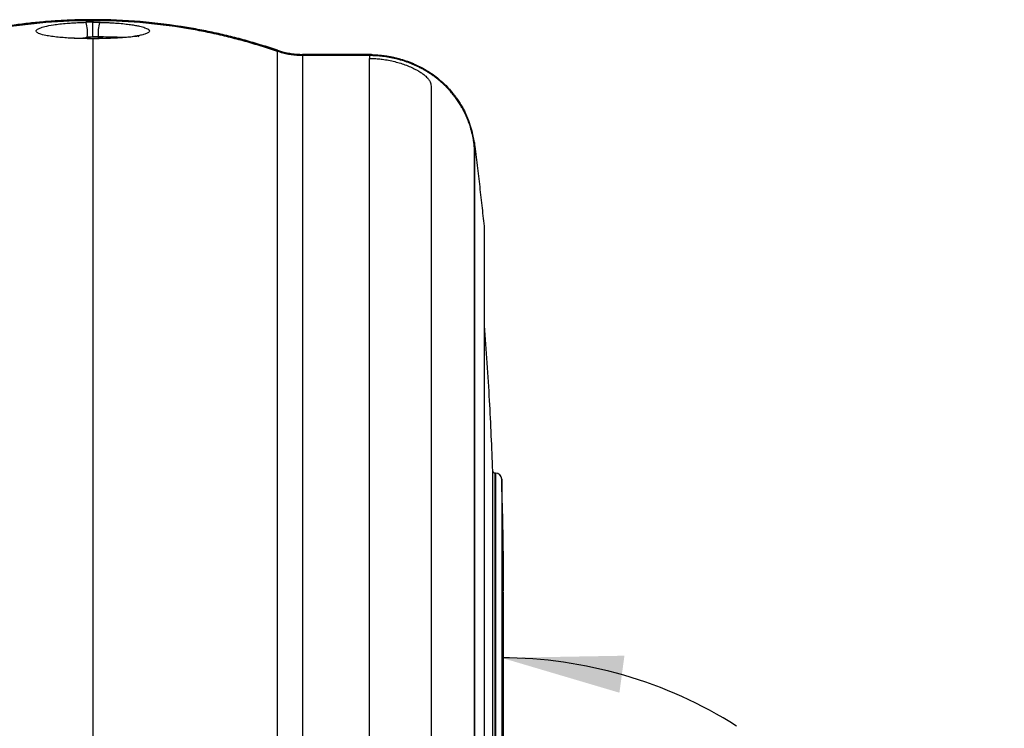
# Model space of a CAD drawing. Header units: millimetres. Extents: x 19 to 819, y 19 to 629.
# Tile 60 of 73: x 624 to 705, y 320 to 378. Entities that reach past the tile are written whole.
import ezdxf

# ---------------------------------------------------------------- set-up
doc = ezdxf.new("R2010")
doc.units = ezdxf.units.MM
doc.header["$LTSCALE"] = 3
doc.layers.add('DIMENSIONS', color=140, linetype='Continuous', lineweight=25)
doc.styles.add('SLDTEXTSTYLE0', font='TXT', dxfattribs={"width": 0.7})
doc.dimstyles.new('SLDDIMSTYLE4', dxfattribs={"dimtxt": 6.474023, "dimasz": 9.906, "dimexe": 0, "dimexo": 0.0625, "dimgap": 1.618506, "dimtad": 0, "dimtih": 1, "dimtoh": 1, "dimdec": 4, "dimlfac": 3, "dimzin": 12, "dimdsep": 46, "dimtxsty": 'SLDTEXTSTYLE0', "dimsah": 1, "dimcen": 0.09, "dimadec": 0, "dimazin": 3, "dimtfac": 1, "dimtdec": 0, "dimtofl": 0, "dimtmove": 0, "dimatfit": 3, "dimfxl": 0, "dimfrac": 2, "dimtolj": 1, "dimtzin": 12, "dimarcsym": 0})

# ---------------------------------------------------------------- blocks, each defined once
blk = doc.blocks.new('_D_6')
at = {"layer": 'DIMENSIONS'}
blk.add_line((692.363, 276.696), (704.627, 270.975), dxfattribs=at)
for start, end in [(57.59631, 90), (334.99, 15.58273)]:
    blk.add_arc((663.599, 290.115), 35.748, start, end, dxfattribs=at)
for points in [[(663.599, 325.863), (673.209, 323.018), (673.62, 326.038)], [(695.995, 275.002), (700.391, 284.009), (697.48, 284.914)]]:
    blk.add_solid(points, dxfattribs=at)
at = {"layer": 'DIMENSIONS', "char_height": 6.35, "attachment_point": 1, "style": 'SLDTEXTSTYLE0'}
for s, insert in [('115°', (682.929, 318.193)), ('SYM.', (682.694, 307.903))]:
    blk.add_mtext(s, dxfattribs=dict(at, insert=insert))

msp = doc.modelspace()

# ---------------------------------------------------------------- linework, layer by layer
for p, q in [((630.226422, 376.398982), (630.226422, 299.759516)), ((645.286625, 375.440236), (645.286625, 375.460339)), ((645.286625, 285.144239), (645.286625, 375.362844)), ((647.341214, 375.097239), (652.804749, 375.097239)), ((647.341215, 375.120169), (647.341215, 375.097239)), ((652.666399, 375.120169), (647.341215, 375.120169)), ((647.341215, 375.019696), (647.341215, 285.269135)), ((652.804749, 375.019696), (647.341215, 375.019696)), ((653.694226, 375.00389), (652.804749, 375.120032)), ((652.804749, 375.097239), (652.804749, 375.120032)), ((652.804749, 375.019696), (652.804749, 374.789021)), ((652.804749, 289.941367), (652.804749, 374.789021)), ((659.498914, 372.069918), (659.426088, 372.153005)), ((659.514339, 372.069918), (659.446759, 372.069918)), ((661.38316, 367.931678), (661.176778, 368.734359)), ((661.372049, 367.450047), (661.383194, 367.450047)), ((661.38316, 367.931678), (661.38316, 367.45658)), ((662.20587, 286.12094), (662.20587, 360.888836)), ((662.208545, 360.837415), (662.20587, 360.888836)), ((662.208545, 286.286625), (662.208545, 360.837415)), ((662.886656, 341.041949), (662.867551, 341.114691)), ((662.869071, 290.650599), (662.869071, 341.112076)), ((663.046049, 340.94115), (663.046049, 290.623267)), ((663.103611, 340.940904), (663.103611, 290.647333)), ((663.599185, 340.461185), (663.599185, 290.267576)), ((663.748552, 290.71219), (663.748552, 331.21633))]:
    msp.add_line(p, q)
at = {"flags": 128}
for points in [[(630.226422, 377.953533), (630.226422, 377.953149), (630.226422, 377.952696), (630.226422, 377.952174), (630.226422, 377.951584), (630.226422, 377.950925), (630.226422, 377.950196), (630.226422, 377.9494), (630.226422, 377.948534)], [(630.226422, 377.872201), (630.226422, 377.864996), (630.226422, 377.855291), (630.226422, 377.843087), (630.226422, 377.828383), (630.226422, 377.81118), (630.226422, 377.791479), (630.226422, 377.76928), (630.226422, 377.744583)]]:
    msp.add_lwpolyline(points, dxfattribs=at)
for centre, radius, start, end in [((627.396626, 376.956482), 2.398851, 350.19495574, 19.03756292), ((633.056218, 376.956482), 2.398851, 160.96243708, 189.80504426), ((630.221987, 372.096233), 4.429579, 89.94262721, 100.464354), ((630.230887, 372.096775), 4.429037, 79.47458099, 90.05775532), ((652.809995, 374.289293), 0.830755, 65.8894996, 90.36178313), ((663.046033, 341.118218), 0.177068, 181.98778302, 270.00516537), ((663.103657, 340.445115), 0.495789, 1.8574685, 90.00529847)]:
    msp.add_arc(centre, radius, start, end)
for points, knots in [([(630.226422, 377.953533), (630.225988, 377.953533), (629.793405, 377.953541), (628.929762, 377.941556), (627.637688, 377.887795), (626.350989, 377.798583), (625.070638, 377.674273), (623.797576, 377.515238), (622.532728, 377.321875), (621.276996, 377.09462), (620.031285, 376.833861), (618.796391, 376.540277), (617.573428, 376.213565), (616.362222, 375.857172), (615.564527, 375.592497), (615.166219, 375.460339)], [0, 0, 0, 0, 0.000084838, 0.084635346, 0.16896326, 0.253068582, 0.336951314, 0.420611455, 0.504049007, 0.587263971, 0.670256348, 0.753026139, 0.835573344, 0.917897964, 1, 1, 1, 1]), ([(615.166219, 375.440236), (615.383139, 375.513642), (615.817408, 375.660598), (616.474016, 375.869055), (617.135089, 376.068882), (617.800842, 376.259094), (618.471062, 376.439816), (619.145646, 376.610874), (619.824457, 376.772175), (620.507365, 376.923608), (621.194232, 377.065066), (621.884929, 377.196444), (623.603839, 377.496459), (626.379828, 377.842493), (628.942548, 377.948558), (630.225988, 377.948534), (630.226422, 377.948534)], [0, 0, 0, 0, 0.044997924, 0.090084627, 0.135261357, 0.180529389, 0.225890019, 0.271344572, 0.31689439, 0.362540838, 0.408285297, 0.454129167, 0.500073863, 0.749505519, 0.999915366, 1, 1, 1, 1]), ([(630.226422, 377.872201), (630.225988, 377.872201), (628.94243, 377.872225), (626.379422, 377.766095), (623.409005, 377.395627), (621.308769, 377.015187), (620.051296, 376.751102), (618.807393, 376.453888), (617.57816, 376.123414), (616.36324, 375.763308), (615.564742, 375.49617), (615.166219, 375.362844)], [0, 0, 0, 0, 0.000084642, 0.250516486, 0.499974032, 0.584119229, 0.667930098, 0.751415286, 0.83458324, 0.917442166, 1, 1, 1, 1]), ([(645.286625, 375.460339), (645.069744, 375.533153), (644.635661, 375.678889), (643.980067, 375.885482), (643.320754, 376.083383), (642.657558, 376.271635), (641.990688, 376.450388), (641.320259, 376.619496), (640.646411, 376.778895), (639.969279, 376.928503), (639.289007, 377.068242), (638.605727, 377.198038), (636.885378, 377.498364), (634.096439, 377.846582), (631.519892, 377.953557), (630.226856, 377.953533), (630.226422, 377.953533)], [0, 0, 0, 0, 0.0447650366, 0.0895963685, 0.1344939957, 0.1794579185, 0.224488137, 0.2695846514, 0.3147474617, 0.3599765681, 0.4052719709, 0.45063367, 0.4960616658, 0.7469865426, 0.9999151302, 1, 1, 1, 1]), ([(630.226422, 377.948534), (630.226856, 377.948534), (631.510395, 377.948558), (634.073359, 377.842475), (637.043747, 377.472169), (639.143983, 377.091892), (640.401467, 376.827919), (641.645384, 376.530828), (642.874635, 376.200493), (644.089575, 375.840536), (644.888093, 375.573507), (645.286625, 375.440236)], [0, 0, 0, 0, 0.000084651, 0.250516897, 0.499974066, 0.584119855, 0.66793115, 0.751416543, 0.834584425, 0.917442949, 1, 1, 1, 1]), ([(645.286625, 375.362844), (645.06971, 375.43628), (644.635452, 375.583296), (643.978856, 375.791839), (643.317795, 375.991749), (642.652053, 376.182041), (641.981843, 376.362838), (641.307268, 376.533967), (640.628465, 376.695335), (639.945563, 376.846832), (639.258702, 376.988349), (638.568009, 377.119782), (636.849096, 377.419927), (634.07308, 377.766113), (631.510316, 377.872225), (630.226856, 377.872201), (630.226422, 377.872201)], [0, 0, 0, 0, 0.044998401, 0.090085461, 0.135262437, 0.18053061, 0.225891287, 0.271345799, 0.316895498, 0.362541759, 0.408285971, 0.454129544, 0.5000739, 0.749505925, 0.999915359, 1, 1, 1, 1]), ([(630.226422, 376.398982), (630.225988, 376.398981), (629.91543, 376.398969), (629.32325, 376.406655), (628.554153, 376.436329), (627.917671, 376.475872), (627.352461, 376.525336), (626.829726, 376.588075), (626.290485, 376.678996), (625.840597, 376.799774), (625.611043, 376.937954), (625.582054, 377.09546), (625.795571, 377.247361), (626.299534, 377.405368), (626.876207, 377.518767), (627.519326, 377.605083), (628.02249, 377.654988), (628.467555, 377.688481), (628.801832, 377.708324), (629.108893, 377.72248), (629.384621, 377.732488), (629.57127, 377.736806), (629.664271, 377.738958)], [0, 0, 0, 0, 0.000081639, 0.05846259, 0.110948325, 0.154153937, 0.198685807, 0.250736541, 0.304710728, 0.39032811, 0.477571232, 0.541868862, 0.649825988, 0.720455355, 0.802325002, 0.849621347, 0.895410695, 0.921016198, 0.946232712, 0.964344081, 0.982233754, 1, 1, 1, 1]), ([(630.226422, 376.549527), (630.226376, 376.627299), (630.226335, 376.735542), (630.226286, 377.001784), (630.226279, 377.158972), (630.2263, 377.439711), (630.226327, 377.558419), (630.22638, 377.706899), (630.226405, 377.738846), (630.226422, 377.744554)], [0, 0, 0, 0, 0.25, 0.25, 0.5, 0.5, 0.75, 0.75, 1, 1, 1, 1]), ([(630.226422, 377.744583), (630.226856, 377.744583), (630.29017, 377.744584), (630.415984, 377.744146), (630.603255, 377.742335), (630.726875, 377.740082), (630.788573, 377.738958)], [0, 0, 0, 0, 0.0023060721, 0.336641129, 0.6689242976, 1, 1, 1, 1]), ([(630.788573, 377.738958), (630.85188, 377.737555), (630.978386, 377.734752), (631.165806, 377.728948), (631.351053, 377.722001), (631.533989, 377.713806), (631.714645, 377.704403), (631.893005, 377.693789), (632.069071, 377.681968), (632.383818, 377.658376), (632.819874, 377.617565), (633.303573, 377.556716), (633.711624, 377.491045), (634.12761, 377.406849), (634.598473, 377.273569), (634.865664, 377.1124), (634.854126, 376.959612), (634.687947, 376.841859), (634.411426, 376.743729), (633.962272, 376.639466), (633.386184, 376.554417), (632.692388, 376.487979), (632.040918, 376.443462), (631.222304, 376.408362), (630.571471, 376.398969), (630.226856, 376.398981), (630.226422, 376.398982)], [0, 0, 0, 0, 0.01208098, 0.024141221, 0.036211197, 0.048321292, 0.060501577, 0.072781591, 0.08519014, 0.097755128, 0.14111052, 0.185910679, 0.22489218, 0.264962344, 0.334603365, 0.446523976, 0.522495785, 0.585367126, 0.647345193, 0.699777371, 0.787614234, 0.833648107, 0.878197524, 0.935128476, 0.999918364, 1, 1, 1, 1]), ([(630.316495, 376.403217), (629.926109, 376.405374), (629.187241, 376.409457), (628.566699, 376.441072), (628.274025, 376.455983)], [0, 0, 0, 0, 0.528357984, 1, 1, 1, 1]), ([(629.760436, 376.547966), (629.806468, 376.548279), (629.883048, 376.5488), (629.988958, 376.549158), (630.098185, 376.54943), (630.176778, 376.549489), (630.226422, 376.549527)], [0, 0, 0, 0, 0.298330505, 0.496303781, 0.681832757, 1, 1, 1, 1]), ([(630.692408, 376.547966), (630.650805, 376.548249), (630.574243, 376.548768), (630.466321, 376.549154), (630.352624, 376.549443), (630.274032, 376.549496), (630.226422, 376.549527)], [0, 0, 0, 0, 0.269682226, 0.496304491, 0.694871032, 1, 1, 1, 1]), ([(630.226422, 376.398989), (630.226424, 376.406663), (630.226426, 376.417923), (630.226424, 376.401269), (630.226424, 376.395966)], [0, 0, 0, 0, 0.681578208, 1, 1, 1, 1]), ([(632.73529, 376.490344), (632.571168, 376.499685), (632.237683, 376.518665), (631.496555, 376.538954), (630.954172, 376.545032), (630.692408, 376.547966)], [0, 0, 0, 0, 0.333942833, 0.678548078, 1, 1, 1, 1]), ([(634.020471, 376.564012), (633.986391, 376.5812), (633.920433, 376.614467), (633.464461, 376.553347), (632.949489, 376.499973), (632.43778, 376.472733), (632.265557, 376.463565)], [0, 0, 0, 0, 0.279765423, 0.541456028, 0.845670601, 1, 1, 1, 1]), ([(647.341214, 375.097239), (647.264634, 375.098043), (647.111233, 375.099653), (646.881101, 375.112702), (646.650898, 375.133601), (646.420931, 375.163158), (646.19152, 375.201214), (645.962961, 375.247793), (645.73565, 375.303085), (645.509626, 375.366358), (645.361067, 375.415574), (645.286625, 375.440236)], [0, 0, 0, 0, 0.109532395, 0.219409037, 0.329651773, 0.440282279, 0.551322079, 0.662792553, 0.774714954, 0.887110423, 1, 1, 1, 1]), ([(647.341215, 375.019696), (647.263264, 375.020507), (647.107704, 375.022126), (646.875109, 375.035304), (646.643889, 375.056367), (646.414045, 375.086073), (646.185585, 375.124234), (645.95849, 375.170851), (645.732835, 375.226099), (645.508346, 375.289275), (645.360685, 375.33827), (645.286625, 375.362844)], [0, 0, 0, 0, 0.111484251, 0.222478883, 0.333152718, 0.443676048, 0.554219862, 0.664955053, 0.776051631, 0.887677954, 1, 1, 1, 1]), ([(652.804749, 375.120032), (652.781407, 375.120072), (652.736627, 375.120148), (652.689135, 375.120162), (652.666399, 375.120169)], [0, 0, 0, 0, 0.521266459, 1, 1, 1, 1]), ([(652.804749, 375.097239), (652.903061, 375.096323), (653.099684, 375.09449), (653.394287, 375.079705), (653.688247, 375.056156), (653.981269, 375.023013), (654.273061, 374.980546), (654.563324, 374.928729), (654.851764, 374.867616), (655.13808, 374.79724), (655.421975, 374.717637), (655.703147, 374.628843), (655.981294, 374.530894), (656.256116, 374.423826), (656.599995, 374.276543), (657.008323, 374.0785), (657.47319, 373.816703), (657.922347, 373.52527), (658.353958, 373.204458), (658.764994, 372.854126), (659.15607, 372.477535), (659.394579, 372.206174), (659.514339, 372.069918)], [0, 0, 0, 0, 0.038303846, 0.076607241, 0.114916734, 0.153238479, 0.191578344, 0.229942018, 0.268335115, 0.306763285, 0.345232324, 0.383748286, 0.422317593, 0.460947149, 0.499644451, 0.569540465, 0.639866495, 0.710690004, 0.782091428, 0.854126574, 0.926753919, 1, 1, 1, 1]), ([(659.446759, 372.069918), (659.382877, 372.142093), (659.255414, 372.286106), (659.0547, 372.493597), (658.847945, 372.693951), (658.634704, 372.886439), (658.415505, 373.071009), (658.190605, 373.24736), (657.960404, 373.415411), (657.725215, 373.575136), (657.485329, 373.726529), (657.241036, 373.869584), (656.992622, 374.004293), (656.740368, 374.130652), (656.406077, 374.284855), (655.984756, 374.455906), (655.471688, 374.628918), (654.949378, 374.770902), (654.419696, 374.881861), (653.884479, 374.960808), (653.345551, 375.010451), (652.98499, 375.016615), (652.804749, 375.019696)], [0, 0, 0, 0, 0.039468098, 0.078751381, 0.11785499, 0.156783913, 0.195541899, 0.234110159, 0.272492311, 0.310702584, 0.348753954, 0.386658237, 0.424426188, 0.462067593, 0.499591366, 0.571547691, 0.643282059, 0.714836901, 0.786250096, 0.857557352, 0.928794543, 1, 1, 1, 1]), ([(652.804749, 374.789021), (652.874675, 374.788518), (653.014731, 374.787511), (653.224893, 374.779365), (653.435271, 374.766342), (653.645761, 374.747942), (653.960397, 374.712565), (654.373314, 374.647806), (654.878589, 374.536404), (655.36235, 374.398067), (655.829418, 374.232961), (656.26095, 374.049614), (656.597633, 373.880832), (656.834538, 373.747692), (656.993243, 373.650285), (657.121013, 373.563089), (657.265964, 373.454776), (657.412903, 373.328917), (657.537318, 373.201624), (657.630925, 373.084533), (657.721307, 372.945235), (657.79228, 372.790066), (657.832807, 372.617863), (657.842336, 372.477611), (657.840998, 372.305579), (657.841756, 372.077098), (657.841411, 371.713561), (657.841563, 371.025985), (657.841485, 369.965674), (657.8415, 368.528129), (657.84148, 367.189008), (657.841458, 366.296911), (657.841444, 365.846841), (657.841442, 365.747174), (657.84144, 365.626346), (657.841438, 365.48387), (657.841437, 365.319176), (657.841435, 365.131613), (657.841433, 364.920448), (657.841432, 364.684868), (657.84143, 364.423978), (657.841429, 364.136804), (657.841428, 363.822293), (657.841427, 363.479316), (657.841426, 363.106666), (657.841425, 362.703062), (657.841425, 362.267153), (657.841424, 361.797515), (657.841424, 361.29266), (657.841424, 360.751037), (657.841423, 360.171035), (657.841423, 359.550988), (657.841423, 358.889183), (657.841423, 358.183863), (657.841424, 357.433236), (657.841424, 356.63548), (657.841425, 355.788756), (657.841425, 354.891212), (657.841426, 353.940996), (657.841427, 352.936278), (657.841428, 351.875204), (657.841429, 350.756149), (657.84143, 349.576789), (657.841432, 348.337794), (657.841433, 347.477117), (657.841433, 347.040659)], [0, 0, 0, 0, 0.003102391, 0.006213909, 0.009337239, 0.012475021, 0.015629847, 0.023489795, 0.031257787, 0.039214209, 0.046868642, 0.05494166, 0.062533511, 0.066836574, 0.070369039, 0.074135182, 0.078308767, 0.085762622, 0.094118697, 0.101420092, 0.109934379, 0.125665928, 0.140033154, 0.157126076, 0.165683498, 0.188607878, 0.216779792, 0.251371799, 0.332939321, 0.402212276, 0.458605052, 0.501697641, 0.504598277, 0.508241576, 0.512628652, 0.517760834, 0.523639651, 0.530266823, 0.537644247, 0.545773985, 0.554658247, 0.564299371, 0.574699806, 0.585862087, 0.597788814, 0.610482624, 0.623946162, 0.638182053, 0.653192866, 0.66898108, 0.685549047, 0.70289895, 0.721032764, 0.739952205, 0.75965869, 0.780153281, 0.801436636, 0.823508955, 0.846369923, 0.870018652, 0.894453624, 0.919672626, 0.945672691, 0.972450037, 1, 1, 1, 1]), ([(661.372049, 367.450047), (661.371923, 367.460283), (661.371671, 367.480692), (661.369469, 367.52306), (661.365864, 367.573942), (661.360633, 367.634176), (661.353678, 367.703533), (661.344815, 367.782048), (661.333837, 367.869693), (661.307177, 368.06285), (661.248286, 368.415941), (661.10702, 369.013142), (660.878826, 369.711812), (660.607028, 370.327486), (660.351531, 370.799521), (660.162434, 371.114026), (659.949409, 371.432414), (659.712791, 371.753727), (659.536106, 371.963725), (659.446759, 372.069918)], [0, 0, 0, 0, 0.031532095, 0.062867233, 0.094059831, 0.125164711, 0.156236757, 0.187330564, 0.218500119, 0.249798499, 0.375053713, 0.499284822, 0.623428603, 0.748774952, 0.797337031, 0.8465768, 0.896653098, 0.947739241, 1, 1, 1, 1]), ([(659.514339, 372.069918), (659.563193, 372.011187), (659.660277, 371.894475), (659.797206, 371.717338), (659.926747, 371.540624), (660.048578, 371.364413), (660.163072, 371.189084), (660.27043, 371.014908), (660.370897, 370.842185), (660.464682, 370.671198), (660.659439, 370.294884), (660.904672, 369.726419), (661.126297, 369.029973), (661.263015, 368.433464), (661.326065, 368.040226), (661.357036, 367.792295), (661.372136, 367.64259), (661.381102, 367.526473), (661.382472, 367.479946), (661.38316, 367.45658)], [0, 0, 0, 0, 0.029020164, 0.057670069, 0.085976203, 0.113965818, 0.141666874, 0.169107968, 0.196318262, 0.22332363, 0.25012245, 0.375716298, 0.499988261, 0.624605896, 0.750144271, 0.812616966, 0.874804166, 0.937124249, 1, 1, 1, 1]), ([(661.372049, 292.239578), (661.372012, 292.553186), (661.37194, 293.178455), (661.371834, 294.111848), (661.371731, 295.038004), (661.37163, 295.956593), (661.371531, 296.867423), (661.371434, 297.770273), (661.37134, 298.664939), (661.371248, 299.551223), (661.371159, 300.428937), (661.371072, 301.297899), (661.370987, 302.157935), (661.370905, 303.00888), (661.370825, 303.850576), (661.370747, 304.682874), (661.370672, 305.505632), (661.370599, 306.318717), (661.370529, 307.122002), (661.370461, 307.915371), (661.370395, 308.698712), (661.370332, 309.471924), (661.370271, 310.234911), (661.370213, 310.987586), (661.370157, 311.729869), (661.370104, 312.461686), (661.370052, 313.182972), (661.370004, 313.893667), (661.369957, 314.59372), (661.369914, 315.283084), (661.369872, 315.961721), (661.369833, 316.629597), (661.369797, 317.286685), (661.369762, 317.932964), (661.369731, 318.568418), (661.369701, 319.193041), (661.369638, 320.677054), (661.369518, 323.004548), (661.369179, 325.894619), (661.368988, 328.958661), (661.368984, 332.934104), (661.368941, 337.884912), (661.368717, 342.293481), (661.368599, 345.601802), (661.36893, 347.638671), (661.368976, 349.916911), (661.368961, 352.036463), (661.369035, 354.338128), (661.369268, 356.281465), (661.36952, 358.066102), (661.369651, 359.337045), (661.369728, 360.18304), (661.369793, 360.742432), (661.369865, 361.295397), (661.369947, 361.839989), (661.370038, 362.374239), (661.370138, 362.896141), (661.370248, 363.403672), (661.370366, 363.894788), (661.370494, 364.367439), (661.370631, 364.81957), (661.370777, 365.249136), (661.370931, 365.654099), (661.371095, 366.032466), (661.371268, 366.382194), (661.37145, 366.70159), (661.37164, 366.987845), (661.37184, 367.242641), (661.371979, 367.380622), (661.372049, 367.450047)], [0, 0, 0, 0, 0.008234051, 0.016416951, 0.024547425, 0.032624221, 0.040646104, 0.04861186, 0.056520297, 0.064370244, 0.07216055, 0.079890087, 0.08755775, 0.095162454, 0.102703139, 0.110178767, 0.117588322, 0.124930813, 0.132205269, 0.139410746, 0.14654632, 0.153611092, 0.160604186, 0.167524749, 0.174371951, 0.181144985, 0.187843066, 0.194465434, 0.201011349, 0.207480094, 0.213870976, 0.220183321, 0.226416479, 0.232569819, 0.238642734, 0.244634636, 0.250544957, 0.281512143, 0.312674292, 0.33692786, 0.37515653, 0.437502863, 0.500073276, 0.531156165, 0.56221078, 0.580526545, 0.624703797, 0.653969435, 0.687415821, 0.721097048, 0.749628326, 0.761164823, 0.77301029, 0.785160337, 0.797610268, 0.810355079, 0.823389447, 0.836707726, 0.850303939, 0.864171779, 0.878304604, 0.892695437, 0.907336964, 0.922221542, 0.937341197, 0.952687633, 0.96825224, 0.9840261, 1, 1, 1, 1]), ([(661.383194, 367.450047), (661.383193, 367.418852), (661.38319, 367.356829), (661.383186, 367.253784), (661.383182, 367.144445), (661.383179, 367.028362), (661.383176, 366.90603), (661.383173, 366.777694), (661.383171, 366.643656), (661.383168, 366.504203), (661.383166, 366.359617), (661.383164, 366.21018), (661.383163, 366.056166), (661.383162, 365.897848), (661.383161, 365.735493), (661.38316, 365.569367), (661.383159, 365.39973), (661.383159, 365.226836), (661.383159, 365.05094), (661.383159, 364.872287), (661.38316, 364.691123), (661.383161, 364.507687), (661.383162, 364.322216), (661.383163, 364.134939), (661.383165, 363.946085), (661.383167, 363.755878), (661.383169, 363.564536), (661.383171, 363.372274), (661.383174, 363.179304), (661.383177, 362.985831), (661.38318, 362.79206), (661.383183, 362.598187), (661.383187, 362.404409), (661.383191, 362.210915), (661.383195, 362.017892), (661.383199, 361.825521), (661.383204, 361.633982), (661.383209, 361.443449), (661.383214, 361.254091), (661.38322, 361.066075), (661.383225, 360.879564), (661.383231, 360.694716), (661.383238, 360.511686), (661.383244, 360.330624), (661.383251, 360.151677), (661.383258, 359.974987), (661.383265, 359.800698), (661.383286, 359.404668), (661.383217, 358.283599), (661.383167, 356.60197), (661.383139, 354.435341), (661.383256, 351.76066), (661.383356, 348.03671), (661.383189, 343.9782), (661.383069, 340.513481), (661.383336, 338.137041), (661.383334, 335.362704), (661.383223, 332.581589), (661.383172, 329.260488), (661.383244, 326.148946), (661.383312, 322.915658), (661.38329, 320.503407), (661.383255, 318.929832), (661.383241, 318.082268), (661.383227, 317.186165), (661.383215, 316.240955), (661.383204, 315.246081), (661.383194, 314.200994), (661.383185, 313.105161), (661.383178, 311.958069), (661.383171, 310.75923), (661.383166, 309.508191), (661.383163, 308.204535), (661.38316, 306.847892), (661.383159, 305.437944), (661.383159, 303.974431), (661.38316, 302.457161), (661.383163, 300.886018), (661.383166, 299.260959), (661.383171, 297.582066), (661.383178, 295.849395), (661.383185, 294.063583), (661.383191, 292.85292), (661.383194, 292.239578)], [0, 0, 0, 0, 0.007395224, 0.014703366, 0.021924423, 0.029058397, 0.036105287, 0.043065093, 0.049937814, 0.05672345, 0.063422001, 0.070033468, 0.076557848, 0.082995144, 0.089345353, 0.095608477, 0.101784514, 0.107873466, 0.11387533, 0.119790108, 0.1256178, 0.131358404, 0.137011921, 0.142578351, 0.148057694, 0.153449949, 0.158755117, 0.163973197, 0.169104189, 0.174148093, 0.179104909, 0.183974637, 0.188757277, 0.193452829, 0.198061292, 0.202582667, 0.207016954, 0.211364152, 0.215624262, 0.219797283, 0.223883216, 0.22788206, 0.231793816, 0.235618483, 0.239356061, 0.243006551, 0.246569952, 0.250046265, 0.267051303, 0.312760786, 0.341442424, 0.375041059, 0.437551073, 0.500061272, 0.531411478, 0.562761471, 0.582584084, 0.62503336, 0.653514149, 0.687328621, 0.720485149, 0.750092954, 0.757784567, 0.765897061, 0.774430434, 0.783384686, 0.792759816, 0.802555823, 0.812772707, 0.823410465, 0.834469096, 0.845948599, 0.857848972, 0.870170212, 0.882912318, 0.896075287, 0.909659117, 0.923663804, 0.938089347, 0.952935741, 0.968202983, 0.983891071, 1, 1, 1, 1]), ([(661.392913, 367.856276), (661.391292, 367.868829), (661.388039, 367.894009), (661.38479, 367.919097), (661.38316, 367.931678)], [0, 0, 0, 0, 0.498509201, 1, 1, 1, 1]), ([(662.20587, 360.888836), (662.146226, 361.451594), (662.025626, 362.589483), (661.829478, 364.313426), (661.619859, 366.073385), (661.469085, 367.257865), (661.392913, 367.856276)], [0, 0, 0, 0, 0.2420175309, 0.4893567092, 0.7420175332, 1, 1, 1, 1]), ([(662.869071, 341.112076), (662.793045, 343.034388), (662.63641, 346.994912), (662.353922, 350.948472), (662.208545, 352.983101)], [0, 0, 0, 0, 0.485367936, 1, 1, 1, 1]), ([(657.841433, 347.040659), (657.841433, 346.829196), (657.841432, 346.408554), (657.841432, 345.77327), (657.841431, 345.139482), (657.84143, 344.506912), (657.84143, 343.875982), (657.841429, 343.24692), (657.841429, 342.62), (657.841428, 341.995471), (657.841428, 341.373584), (657.841428, 340.754579), (657.841427, 340.138691), (657.841427, 339.526148), (657.841427, 338.917172), (657.841427, 338.311979), (657.841426, 337.710777), (657.841426, 337.113768), (657.841426, 336.521148), (657.841426, 335.933108), (657.841426, 335.34983), (657.841426, 334.771493), (657.841426, 334.198269), (657.841426, 333.630322), (657.841426, 333.067812), (657.841426, 332.510895), (657.841427, 331.959718), (657.841427, 331.414424), (657.841427, 330.875152), (657.841427, 330.342034), (657.841428, 329.815197), (657.841428, 329.294764), (657.841429, 328.780851), (657.841429, 328.273573), (657.84143, 327.773036), (657.84143, 327.279344), (657.841431, 326.792597), (657.841431, 326.312888), (657.841432, 325.840309), (657.841433, 325.374947), (657.841433, 324.916883), (657.841434, 324.466197), (657.841435, 324.022964), (657.841436, 323.587255), (657.841437, 323.159138), (657.841437, 322.73868), (657.841438, 322.32594), (657.841439, 321.920977), (657.84144, 321.523848), (657.841441, 321.134605), (657.841442, 320.753297), (657.841444, 320.379972), (657.841445, 320.014674), (657.841446, 319.657446), (657.841452, 318.11297), (657.84146, 315.360921), (657.841479, 311.359382), (657.841471, 307.34073), (657.841544, 303.953957), (657.84142, 301.219398), (657.841801, 299.324313), (657.840966, 297.931422), (657.842315, 296.852194), (657.832006, 295.961439), (657.790402, 294.91354), (657.718227, 294.06129), (657.626658, 293.372097), (657.532016, 292.851275), (657.406468, 292.364214), (657.258502, 291.959445), (657.112941, 291.666315), (656.984814, 291.461172), (656.82572, 291.279097), (656.589031, 291.063731), (656.253161, 290.817166), (655.822672, 290.578685), (655.356332, 290.378693), (654.873801, 290.220422), (654.37125, 290.096741), (653.914898, 290.018027), (653.507783, 289.971372), (653.156112, 289.946078), (652.92164, 289.942934), (652.804749, 289.941367)], [0, 0, 0, 0, 0.013231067, 0.026319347, 0.039264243, 0.052065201, 0.064721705, 0.077233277, 0.089599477, 0.101819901, 0.11389418, 0.12582198, 0.137602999, 0.149236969, 0.160723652, 0.17206284, 0.183254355, 0.194298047, 0.205193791, 0.215941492, 0.226541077, 0.236992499, 0.247295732, 0.257450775, 0.267457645, 0.277316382, 0.287027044, 0.296589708, 0.306004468, 0.315271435, 0.324390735, 0.333362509, 0.342186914, 0.350864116, 0.359394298, 0.367777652, 0.376014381, 0.384104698, 0.392048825, 0.399846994, 0.407499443, 0.415006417, 0.42236817, 0.429584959, 0.436657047, 0.443584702, 0.450368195, 0.457007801, 0.463503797, 0.469856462, 0.476066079, 0.482132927, 0.488057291, 0.493839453, 0.499479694, 0.562915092, 0.62571492, 0.687820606, 0.749177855, 0.780682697, 0.811966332, 0.834796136, 0.843389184, 0.860450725, 0.874805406, 0.890536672, 0.898997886, 0.906259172, 0.91457799, 0.921989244, 0.926126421, 0.929855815, 0.933358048, 0.937652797, 0.945207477, 0.953236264, 0.960887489, 0.968837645, 0.976543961, 0.984338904, 0.98959817, 0.994814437, 1, 1, 1, 1]), ([(663.103611, 340.940904), (663.102774, 340.942318), (663.101103, 340.945143), (663.087603, 340.948229), (663.065853, 340.950454), (663.035839, 340.951826), (663.008573, 340.951995), (662.994926, 340.952079)], [0, 0, 0, 0, 0.200337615, 0.400214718, 0.599922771, 0.799753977, 1, 1, 1, 1]), ([(663.598697, 340.462583), (663.594054, 340.503699), (663.58513, 340.582714), (663.527019, 340.71402), (663.432979, 340.822956), (663.342072, 340.880664), (663.296714, 340.900245), (663.29417, 340.902189), (663.284968, 340.90371), (663.28239, 340.904136)], [0, 0, 0, 0, 0.19441363, 0.373615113, 0.665402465, 0.860889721, 0.926561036, 0.979426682, 1, 1, 1, 1]), ([(663.732887, 331.17483), (663.737274, 331.958329), (663.754606, 335.054322), (663.665638, 338.149385), (663.599185, 340.461185)], [0, 0, 0, 0, 0.253068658, 1, 1, 1, 1])]:
    msp.add_open_spline(points, degree=3, knots=knots)
for points in [[(630.226422, 377.744554), (630.037983, 377.744556), (629.84921, 377.74269), (629.664271, 377.738958)], [(645.286625, 375.460339), (645.288487, 375.459705), (645.290348, 375.459072), (645.29221, 375.45844)], [(645.29221, 375.45844), (645.953405, 375.233945), (646.635022, 375.120978), (647.333274, 375.120174)], [(647.333274, 375.120174), (647.335921, 375.120171), (647.338568, 375.120169), (647.341215, 375.120169)], [(661.38316, 367.45658), (661.383171, 367.454409), (661.383183, 367.452231), (661.383194, 367.450047)]]:
    msp.add_open_spline(points, degree=3)

# ---------------------------------------------------------------- dimensions: what is measured, and where the dimension line sits
at = {"layer": 'DIMENSIONS'}
dim = msp.add_angular_dim_2l(base=(699.226061, 287.177322), line1=((688.90999, 278.306918), (664.36124, 289.759405)), line2=((663.599185, 290.267576), (663.599185, 340.461185)), text='<>\\PSYM.', dimstyle='SLDDIMSTYLE4', dxfattribs=at)
dim.commit()
dim.dimension.update_dxf_attribs({"geometry": '_D_6', "text_midpoint": (693.301065, 310.007182), "dimtype": 162})

doc.saveas('drawing.dxf')
